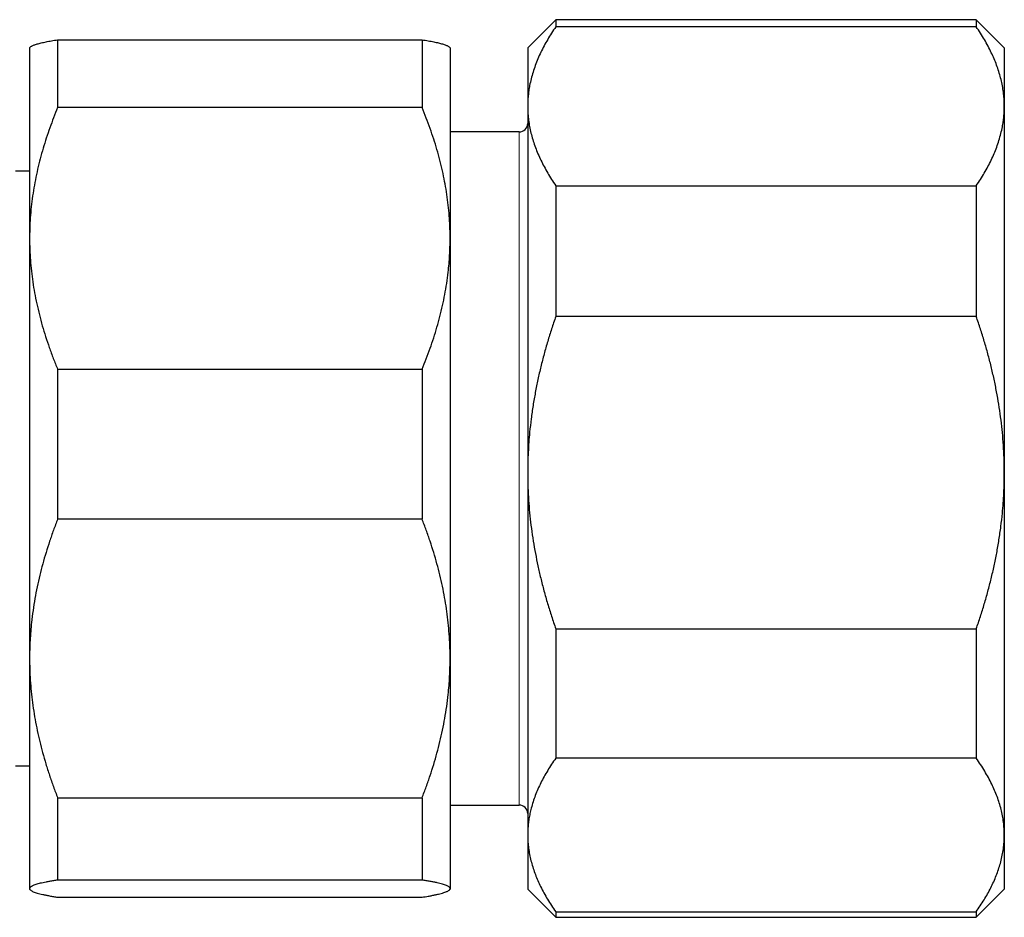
# Model space of a CAD drawing. Header units: millimetres. Extents: x 8 to 974, y 12 to 621.
# Tile 9 of 56: x 285 to 320, y 554 to 586. Entities that reach past the tile are written whole.
import ezdxf

# ---------------------------------------------------------------- set-up
doc = ezdxf.new("R2010")
doc.units = ezdxf.units.MM

msp = doc.modelspace()

# ---------------------------------------------------------------- linework, layer by layer
at = {"color": 7, "linetype": 'Continuous', "lineweight": 30}
for p, q in [((304.164, 586.179), (303.164, 585.179)), ((319.164, 586.179), (304.164, 586.179)), ((304.164, 586.179), (304.164, 585.926)), ((320.164, 585.179), (319.164, 586.179)), ((319.164, 586.179), (319.164, 585.926)), ((319.164, 585.926), (304.164, 585.926)), ((286.397, 585.463), (286.397, 583.044)), ((286.397, 585.463), (299.397, 585.463)), ((299.397, 585.463), (299.397, 583.044)), ((285.42, 585.202), (285.397, 585.179)), ((285.397, 585.179), (285.397, 578.383)), ((300.397, 585.179), (300.374, 585.202)), ((300.397, 585.179), (300.397, 578.383)), ((303.164, 585.179), (303.164, 583.094)), ((320.164, 585.179), (320.164, 583.094)), ((299.397, 583.044), (286.397, 583.044)), ((303.164, 583.094), (303.164, 570.029)), ((320.164, 583.094), (320.164, 570.029)), ((302.864, 582.179), (300.397, 582.179)), ((285.397, 580.779), (284.897, 580.779)), ((304.164, 580.262), (304.164, 575.597)), ((304.164, 580.262), (319.164, 580.262)), ((319.164, 580.262), (319.164, 575.597)), ((285.397, 578.383), (285.397, 563.406)), ((300.397, 578.383), (300.397, 563.406)), ((319.164, 575.597), (304.164, 575.597)), ((286.397, 573.722), (286.397, 568.374)), ((286.397, 573.722), (299.397, 573.722)), ((299.397, 573.722), (299.397, 568.374)), ((303.164, 570.029), (303.164, 557.114)), ((320.164, 570.029), (320.164, 557.114)), ((299.397, 568.374), (286.397, 568.374)), ((304.164, 564.462), (319.164, 564.462)), ((304.164, 564.462), (304.164, 559.85)), ((319.164, 564.462), (319.164, 559.85)), ((285.397, 563.406), (285.397, 555.202)), ((300.397, 563.406), (300.397, 555.202)), ((319.164, 559.85), (304.164, 559.85)), ((284.897, 559.579), (285.397, 559.579)), ((286.397, 558.438), (299.397, 558.438)), ((286.397, 558.438), (286.397, 555.508)), ((299.397, 558.438), (299.397, 555.508)), ((300.397, 558.179), (302.864, 558.179)), ((303.164, 557.114), (303.164, 555.179)), ((320.164, 557.114), (320.164, 555.179)), ((299.397, 555.508), (286.397, 555.508)), ((285.397, 555.202), (285.397, 555.179)), ((285.397, 555.179), (285.42, 555.155)), ((300.374, 555.156), (300.397, 555.179)), ((300.397, 555.202), (300.397, 555.179)), ((303.164, 555.179), (304.164, 554.179)), ((319.164, 554.179), (320.164, 555.179)), ((286.397, 554.895), (299.397, 554.895)), ((304.164, 554.379), (319.164, 554.379)), ((304.164, 554.379), (304.164, 554.179)), ((319.164, 554.379), (319.164, 554.179)), ((304.164, 554.179), (319.164, 554.179))]:
    msp.add_line(p, q, dxfattribs=at)
at = {"color": 8, "linetype": 'Continuous', "lineweight": 0}
for p, q in [((302.864, 559.727), (302.864, 582.179)), ((302.864, 558.179), (302.864, 559.727))]:
    msp.add_line(p, q, dxfattribs=at)
at = {"color": 7, "linetype": 'Continuous', "lineweight": 30}
for centre, start, end in [((302.864, 582.479), 270, 360), ((302.864, 557.879), 0, 90)]:
    msp.add_arc(centre, 0.3, start, end, dxfattribs=at)
for points, knots in [([(304.164, 585.926), (304.114, 585.851), (304.014, 585.701), (303.876, 585.475), (303.748, 585.247), (303.631, 585.016), (303.526, 584.784), (303.433, 584.549), (303.352, 584.311), (303.284, 584.07), (303.236, 583.848), (303.202, 583.645), (303.181, 583.462), (303.167, 583.278), (303.165, 583.155), (303.164, 583.094)], [0, 0, 0, 0, 0.081977, 0.163964, 0.245938, 0.328358, 0.410792, 0.49321, 0.577309, 0.661426, 0.745523, 0.809133, 0.872762, 0.93639, 1, 1, 1, 1]), ([(320.164, 583.094), (320.164, 583.127), (320.163, 583.236), (320.153, 583.421), (320.127, 583.65), (320.088, 583.878), (320.035, 584.106), (319.97, 584.333), (319.892, 584.559), (319.803, 584.783), (319.701, 585.008), (319.586, 585.237), (319.457, 585.468), (319.317, 585.698), (319.215, 585.85), (319.164, 585.926)], [0, 0, 0, 0, 0.034083, 0.113223, 0.192397, 0.271573, 0.350714, 0.430546, 0.510378, 0.588808, 0.667237, 0.750413, 0.833614, 0.916819, 1, 1, 1, 1]), ([(285.42, 585.202), (285.421, 585.202), (285.426, 585.209), (285.444, 585.222), (285.474, 585.241), (285.513, 585.26), (285.558, 585.278), (285.611, 585.297), (285.671, 585.315), (285.738, 585.334), (285.813, 585.352), (285.894, 585.371), (285.982, 585.39), (286.077, 585.408), (286.177, 585.426), (286.284, 585.445), (286.359, 585.457), (286.397, 585.463)], [0, 0, 0, 0, 0.0080968, 0.077586, 0.1470752, 0.2169674, 0.2868598, 0.3568794, 0.4268991, 0.4982764, 0.569654, 0.6411438, 0.7126339, 0.784431, 0.8562284, 0.9281141, 1, 1, 1, 1]), ([(299.397, 585.463), (299.434, 585.457), (299.51, 585.445), (299.616, 585.426), (299.717, 585.408), (299.812, 585.389), (299.901, 585.371), (299.983, 585.352), (300.059, 585.333), (300.127, 585.314), (300.189, 585.295), (300.244, 585.275), (300.29, 585.255), (300.329, 585.236), (300.357, 585.218), (300.368, 585.206), (300.373, 585.202)], [0, 0, 0, 0, 0.071925, 0.14385, 0.215861, 0.287872, 0.360174, 0.432476, 0.504891, 0.577306, 0.651067, 0.724827, 0.798734, 0.872642, 0.947023, 1, 1, 1, 1]), ([(286.397, 583.044), (286.348, 582.925), (286.251, 582.686), (286.117, 582.325), (285.992, 581.961), (285.877, 581.594), (285.774, 581.223), (285.681, 580.849), (285.6, 580.47), (285.532, 580.086), (285.477, 579.701), (285.435, 579.313), (285.408, 578.923), (285.398, 578.613), (285.397, 578.433), (285.397, 578.383)], [0, 0, 0, 0, 0.079493, 0.158995, 0.238486, 0.318381, 0.398288, 0.47818, 0.559585, 0.641006, 0.722409, 0.804459, 0.886527, 0.968575, 1, 1, 1, 1]), ([(300.397, 578.383), (300.397, 578.433), (300.396, 578.609), (300.386, 578.91), (300.36, 579.287), (300.321, 579.663), (300.269, 580.04), (300.204, 580.416), (300.125, 580.794), (300.033, 581.172), (299.929, 581.55), (299.813, 581.927), (299.685, 582.302), (299.547, 582.675), (299.447, 582.921), (299.397, 583.044)], [0, 0, 0, 0, 0.031425, 0.110704, 0.190002, 0.269283, 0.349178, 0.429091, 0.508988, 0.590583, 0.672193, 0.75379, 0.835855, 0.917933, 1, 1, 1, 1]), ([(303.164, 583.094), (303.165, 583.061), (303.166, 582.952), (303.176, 582.767), (303.202, 582.539), (303.241, 582.31), (303.294, 582.082), (303.359, 581.854), (303.438, 581.625), (303.529, 581.396), (303.633, 581.167), (303.749, 580.939), (303.877, 580.712), (304.014, 580.486), (304.114, 580.337), (304.164, 580.262)], [0, 0, 0, 0, 0.0340833, 0.1131545, 0.1922436, 0.2713156, 0.3509971, 0.4306954, 0.5103787, 0.5917439, 0.6731244, 0.7544921, 0.8363232, 0.9181665, 1, 1, 1, 1]), ([(319.164, 580.262), (319.215, 580.337), (319.315, 580.486), (319.453, 580.713), (319.581, 580.941), (319.698, 581.171), (319.803, 581.404), (319.896, 581.639), (319.977, 581.877), (320.045, 582.118), (320.093, 582.34), (320.127, 582.543), (320.148, 582.726), (320.162, 582.91), (320.164, 583.033), (320.164, 583.094)], [0, 0, 0, 0, 0.081977, 0.163964, 0.245938, 0.328358, 0.410792, 0.49321, 0.577309, 0.661426, 0.745523, 0.809133, 0.872762, 0.93639, 1, 1, 1, 1]), ([(285.397, 578.383), (285.398, 578.253), (285.401, 577.994), (285.423, 577.606), (285.459, 577.217), (285.509, 576.828), (285.573, 576.439), (285.651, 576.049), (285.743, 575.659), (285.849, 575.267), (285.968, 574.878), (286.099, 574.49), (286.241, 574.104), (286.345, 573.849), (286.397, 573.722)], [0, 0, 0, 0, 0.08174, 0.163499, 0.24524, 0.327661, 0.410101, 0.492524, 0.576835, 0.661164, 0.745478, 0.830313, 0.915162, 1, 1, 1, 1]), ([(299.397, 573.722), (299.447, 573.845), (299.547, 574.091), (299.685, 574.464), (299.813, 574.84), (299.93, 575.219), (300.035, 575.601), (300.129, 575.988), (300.209, 576.38), (300.277, 576.776), (300.326, 577.142), (300.359, 577.476), (300.381, 577.778), (300.394, 578.08), (300.396, 578.282), (300.397, 578.383)], [0, 0, 0, 0, 0.081977, 0.163964, 0.245938, 0.328358, 0.410792, 0.49321, 0.577309, 0.661426, 0.745523, 0.809133, 0.872762, 0.93639, 1, 1, 1, 1]), ([(304.164, 575.597), (304.114, 575.45), (304.014, 575.156), (303.876, 574.711), (303.748, 574.262), (303.631, 573.809), (303.526, 573.352), (303.433, 572.89), (303.352, 572.422), (303.284, 571.949), (303.236, 571.512), (303.202, 571.113), (303.181, 570.752), (303.167, 570.391), (303.165, 570.15), (303.164, 570.029)], [0, 0, 0, 0, 0.0819768, 0.1639635, 0.2459379, 0.3283585, 0.4107923, 0.4932102, 0.5773093, 0.6614262, 0.745523, 0.8091335, 0.872762, 0.9363901, 1, 1, 1, 1]), ([(320.164, 570.029), (320.164, 570.094), (320.163, 570.308), (320.153, 570.672), (320.127, 571.121), (320.088, 571.57), (320.035, 572.019), (319.97, 572.467), (319.891, 572.916), (319.8, 573.366), (319.696, 573.817), (319.58, 574.266), (319.452, 574.712), (319.315, 575.157), (319.214, 575.45), (319.164, 575.597)], [0, 0, 0, 0, 0.034083, 0.113155, 0.192244, 0.271316, 0.350997, 0.430695, 0.510379, 0.591744, 0.673124, 0.754492, 0.836323, 0.918166, 1, 1, 1, 1]), ([(303.164, 570.029), (303.165, 569.965), (303.166, 569.75), (303.176, 569.386), (303.202, 568.937), (303.241, 568.488), (303.294, 568.04), (303.359, 567.592), (303.437, 567.148), (303.526, 566.709), (303.628, 566.265), (303.743, 565.816), (303.872, 565.361), (304.012, 564.909), (304.114, 564.611), (304.164, 564.462)], [0, 0, 0, 0, 0.034083, 0.113223, 0.192397, 0.271573, 0.350714, 0.430546, 0.510378, 0.588808, 0.667237, 0.750413, 0.833614, 0.916819, 1, 1, 1, 1]), ([(319.164, 564.462), (319.215, 564.609), (319.315, 564.903), (319.453, 565.348), (319.581, 565.797), (319.698, 566.25), (319.803, 566.706), (319.896, 567.169), (319.977, 567.637), (320.045, 568.11), (320.093, 568.546), (320.127, 568.945), (320.148, 569.306), (320.162, 569.668), (320.164, 569.909), (320.164, 570.029)], [0, 0, 0, 0, 0.0819768, 0.1639635, 0.2459379, 0.3283585, 0.4107923, 0.4932102, 0.5773093, 0.6614262, 0.745523, 0.8091335, 0.872762, 0.9363901, 1, 1, 1, 1]), ([(286.397, 568.374), (286.347, 568.243), (286.246, 567.98), (286.109, 567.583), (285.98, 567.183), (285.864, 566.778), (285.758, 566.371), (285.665, 565.959), (285.584, 565.541), (285.517, 565.119), (285.468, 564.729), (285.434, 564.373), (285.413, 564.051), (285.399, 563.729), (285.398, 563.513), (285.397, 563.406)], [0, 0, 0, 0, 0.081977, 0.163964, 0.245938, 0.328358, 0.410792, 0.49321, 0.577309, 0.661426, 0.745523, 0.809133, 0.872762, 0.93639, 1, 1, 1, 1]), ([(300.397, 563.406), (300.396, 563.464), (300.396, 563.655), (300.385, 563.98), (300.359, 564.38), (300.32, 564.781), (300.268, 565.181), (300.202, 565.581), (300.124, 565.982), (300.032, 566.384), (299.928, 566.786), (299.812, 567.186), (299.684, 567.584), (299.547, 567.981), (299.447, 568.243), (299.397, 568.374)], [0, 0, 0, 0, 0.0340833, 0.1131545, 0.1922436, 0.2713156, 0.3509971, 0.4306954, 0.5103787, 0.5917439, 0.6731244, 0.7544921, 0.8363232, 0.9181665, 1, 1, 1, 1]), ([(285.397, 563.406), (285.397, 563.348), (285.398, 563.157), (285.408, 562.832), (285.434, 562.431), (285.474, 562.031), (285.526, 561.631), (285.591, 561.231), (285.669, 560.835), (285.758, 560.443), (285.86, 560.047), (285.975, 559.646), (286.105, 559.241), (286.244, 558.837), (286.346, 558.571), (286.397, 558.438)], [0, 0, 0, 0, 0.034083, 0.113223, 0.192397, 0.271573, 0.350714, 0.430546, 0.510378, 0.588808, 0.667237, 0.750413, 0.833614, 0.916819, 1, 1, 1, 1]), ([(299.397, 558.438), (299.447, 558.569), (299.547, 558.832), (299.685, 559.229), (299.813, 559.629), (299.93, 560.033), (300.035, 560.441), (300.129, 560.853), (300.209, 561.271), (300.277, 561.693), (300.326, 562.083), (300.359, 562.439), (300.381, 562.761), (300.394, 563.083), (300.396, 563.298), (300.397, 563.406)], [0, 0, 0, 0, 0.081977, 0.163964, 0.245938, 0.328358, 0.410792, 0.49321, 0.577309, 0.661426, 0.745523, 0.809133, 0.872762, 0.93639, 1, 1, 1, 1]), ([(304.164, 559.85), (304.114, 559.778), (304.014, 559.633), (303.876, 559.414), (303.748, 559.194), (303.631, 558.972), (303.526, 558.748), (303.433, 558.522), (303.354, 558.297), (303.292, 558.083), (303.244, 557.881), (303.208, 557.69), (303.183, 557.498), (303.167, 557.306), (303.165, 557.178), (303.164, 557.114)], [0, 0, 0, 0, 0.082024, 0.164071, 0.246115, 0.328134, 0.410672, 0.49321, 0.574831, 0.656452, 0.72514, 0.793862, 0.862594, 0.931314, 1, 1, 1, 1]), ([(320.164, 557.114), (320.163, 557.191), (320.16, 557.343), (320.138, 557.571), (320.102, 557.799), (320.052, 558.027), (319.988, 558.255), (319.911, 558.481), (319.821, 558.704), (319.718, 558.93), (319.6, 559.159), (319.467, 559.391), (319.323, 559.622), (319.217, 559.774), (319.164, 559.85)], [0, 0, 0, 0, 0.081816, 0.16367, 0.245526, 0.327345, 0.409934, 0.492524, 0.573549, 0.654574, 0.740914, 0.827281, 0.913654, 1, 1, 1, 1]), ([(303.164, 557.114), (303.165, 557.085), (303.165, 556.982), (303.176, 556.805), (303.201, 556.584), (303.24, 556.363), (303.292, 556.142), (303.358, 555.921), (303.435, 555.702), (303.524, 555.486), (303.626, 555.268), (303.742, 555.046), (303.871, 554.822), (304.011, 554.599), (304.113, 554.452), (304.164, 554.379)], [0, 0, 0, 0, 0.031425, 0.110773, 0.190157, 0.269542, 0.348893, 0.42894, 0.508988, 0.58762, 0.666253, 0.749675, 0.833122, 0.916573, 1, 1, 1, 1]), ([(319.164, 554.379), (319.213, 554.449), (319.31, 554.589), (319.445, 554.801), (319.569, 555.015), (319.684, 555.23), (319.787, 555.447), (319.879, 555.665), (319.959, 555.884), (320.027, 556.106), (320.083, 556.332), (320.125, 556.563), (320.153, 556.795), (320.163, 556.979), (320.164, 557.085), (320.164, 557.114)], [0, 0, 0, 0, 0.079536, 0.159093, 0.238646, 0.318178, 0.39818, 0.47818, 0.55735, 0.63652, 0.719515, 0.80255, 0.885583, 0.968575, 1, 1, 1, 1]), ([(286.397, 555.508), (286.347, 555.5), (286.246, 555.484), (286.109, 555.46), (285.984, 555.436), (285.874, 555.412), (285.778, 555.39), (285.691, 555.367), (285.615, 555.344), (285.552, 555.322), (285.503, 555.301), (285.465, 555.281), (285.434, 555.261), (285.413, 555.242), (285.399, 555.222), (285.398, 555.208), (285.397, 555.202)], [0, 0, 0, 0, 0.081977, 0.163963, 0.245937, 0.320578, 0.395254, 0.469937, 0.544605, 0.61924, 0.682576, 0.745929, 0.809282, 0.872617, 0.936309, 1, 1, 1, 1]), ([(300.397, 555.202), (300.396, 555.205), (300.396, 555.217), (300.385, 555.237), (300.359, 555.262), (300.32, 555.287), (300.268, 555.311), (300.203, 555.336), (300.126, 555.36), (300.036, 555.384), (299.934, 555.409), (299.818, 555.434), (299.689, 555.459), (299.549, 555.484), (299.448, 555.5), (299.397, 555.508)], [0, 0, 0, 0, 0.034083, 0.113223, 0.192397, 0.271573, 0.350714, 0.429829, 0.508972, 0.588119, 0.667237, 0.750413, 0.833614, 0.916819, 1, 1, 1, 1]), ([(285.397, 555.202), (285.397, 555.198), (285.398, 555.186), (285.408, 555.166), (285.435, 555.141), (285.474, 555.117), (285.526, 555.092), (285.591, 555.068), (285.669, 555.043), (285.759, 555.019), (285.862, 554.994), (285.977, 554.969), (286.105, 554.944), (286.244, 554.92), (286.346, 554.903), (286.397, 554.895)], [0, 0, 0, 0, 0.0340834, 0.1133334, 0.1926337, 0.2719537, 0.3512594, 0.4305139, 0.5096471, 0.5887808, 0.6703213, 0.7518761, 0.833419, 0.9167091, 1, 1, 1, 1]), ([(299.397, 554.895), (299.434, 554.901), (299.51, 554.913), (299.628, 554.934), (299.751, 554.956), (299.873, 554.981), (299.984, 555.006), (300.084, 555.032), (300.171, 555.057), (300.239, 555.081), (300.291, 555.103), (300.329, 555.122), (300.359, 555.142), (300.381, 555.162), (300.394, 555.182), (300.396, 555.195), (300.397, 555.202)], [0, 0, 0, 0, 0.061448, 0.122897, 0.205087, 0.287289, 0.369477, 0.452727, 0.535992, 0.61924, 0.682576, 0.745929, 0.809282, 0.872617, 0.936308, 1, 1, 1, 1])]:
    msp.add_open_spline(points, degree=3, knots=knots, dxfattribs=at)

doc.saveas('drawing.dxf')
